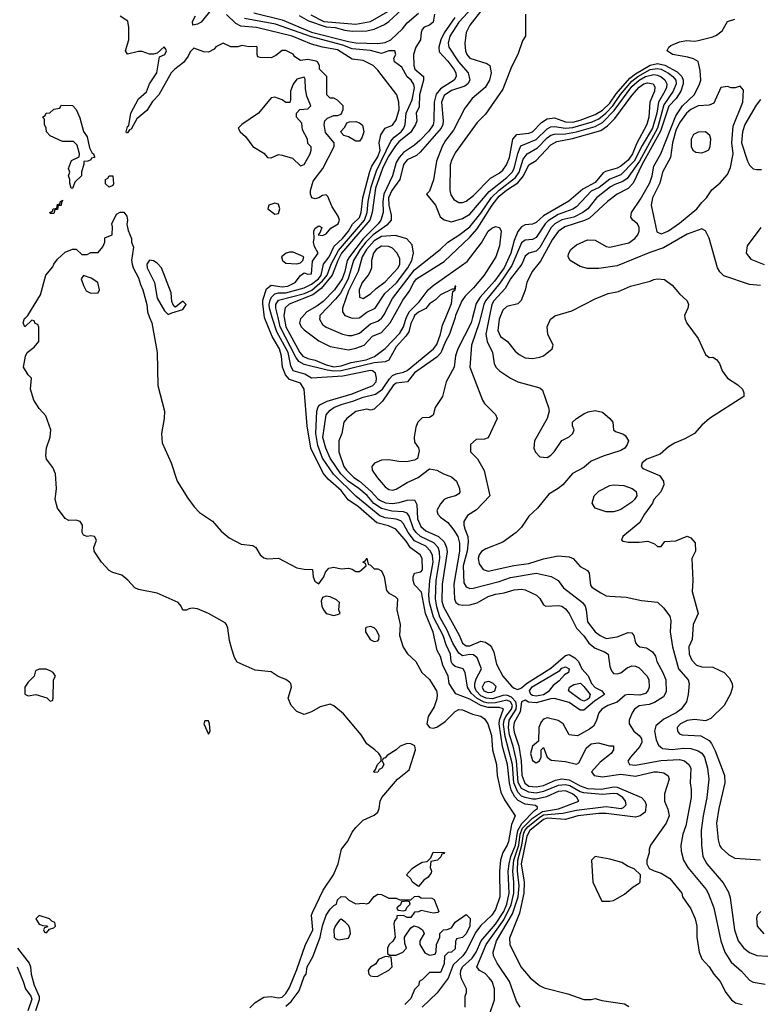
# Model space of a CAD drawing. Header units: inches. Extents: x 1793402 to 1900366, y 320852 to 470679.
# Tile 17 of 256: x 1844264 to 1848288, y 346266 to 351619. Entities that reach past the tile are written whole.
import ezdxf

# ---------------------------------------------------------------- set-up
doc = ezdxf.new("R2010")
doc.units = ezdxf.units.IN
doc.header["$MEASUREMENT"] = 0
doc.layers.add('B8344', color=7, linetype='Continuous')
doc.layers.add('B8345', color=7, linetype='Continuous')

msp = doc.modelspace()

# ---------------------------------------------------------------- linework, layer by layer
at = {"layer": 'B8344', "color": 4}
for points, elevation in [([(1845513.7, 346246.3), (1845544.2, 346275.8), (1845590, 346304.9), (1845630, 346308.5), (1845670, 346300.3), (1845690, 346304.6), (1845710, 346324.9), (1845730, 346357.3), (1845770, 346454.8), (1845815.5, 346584.5), (1845856.1, 346670), (1845849.7, 346750), (1845854.8, 346765.2), (1845913.6, 346886.4), (1845969.6, 346970), (1845995.1, 347030), (1846012.3, 347110), (1846047.2, 347152.8), (1846070, 347201), (1846090, 347226.8), (1846130, 347266.8), (1846190, 347294), (1846209.2, 347310), (1846218, 347330), (1846222, 347370), (1846232.3, 347390), (1846316.2, 347490), (1846379.6, 347540.4), (1846415.3, 347650), (1846410.7, 347670.7), (1846390, 347682), (1846370, 347682.8), (1846330.7, 347670), (1846310, 347649.4), (1846261.4, 347618.6), (1846250, 347606), (1846238, 347602), (1846234, 347590), (1846242, 347570), (1846231, 347550), (1846218, 347542), (1846210, 347528), (1846190, 347526), (1846188, 347530), (1846198, 347542), (1846208.7, 347570), (1846228, 347590), (1846228, 347610), (1846215.3, 347630), (1846194, 347650), (1846150, 347681.2), (1846119.6, 347730), (1846024.1, 347844.1), (1845970, 347888.5), (1845950, 347897.2), (1845896.9, 347883.1), (1845850, 347855.4), (1845810, 347840.5), (1845770, 347857), (1845739.3, 347890), (1845722.7, 347930), (1845740.7, 347990), (1845737, 348010), (1845730, 348018), (1845710, 348031.8), (1845668.3, 348048.3), (1845630, 348073.6), (1845543.1, 348083.1), (1845445.8, 348125.8), (1845431.5, 348151.5), (1845415.8, 348195.8), (1845403.1, 348243.1), (1845395.4, 348310), (1845388, 348330), (1845379.4, 348339.4), (1845290, 348389.6), (1845230, 348415.6), (1845200.9, 348419.1), (1845183.4, 348416.6), (1845170, 348408.7), (1845150, 348408), (1845141.2, 348430), (1845124, 348450), (1845010, 348501.5), (1844910, 348521.5), (1844890, 348529.7), (1844852.1, 348572.1), (1844818.2, 348598.2), (1844770, 348613.3), (1844750, 348624.7), (1844708.7, 348670), (1844668.4, 348730), (1844666.9, 348750), (1844680.7, 348790), (1844670, 348809.2), (1844650, 348813), (1844630, 348809.7), (1844610, 348816), (1844602.4, 348830), (1844605.6, 348870), (1844592.7, 348890), (1844570, 348897.6), (1844530, 348895.6), (1844510, 348906.3), (1844470, 348962.7), (1844456.2, 349010), (1844463.5, 349070), (1844458.7, 349150), (1844443.7, 349183.7), (1844410, 349229.4), (1844406, 349250), (1844410, 349292), (1844429.6, 349350), (1844432.7, 349390), (1844405.1, 349465.1), (1844370, 349505.2), (1844341.2, 349550), (1844322, 349610), (1844328, 349670), (1844310, 349688), (1844285.2, 349730), (1844295.3, 349790), (1844304, 349810), (1844342, 349838), (1844368, 349870), (1844367.3, 349947.3), (1844362, 349962), (1844347.3, 349967.3), (1844342, 349982), (1844330, 349986), (1844291.3, 349948.7), (1844282, 349970), (1844290, 349994), (1844296.5, 350000)], 156), ([(1844969.6, 350000), (1844981.3, 349970), (1845010.3, 349810), (1845014, 349630), (1845050.2, 349490), (1845048.4, 349450), (1845033.8, 349370), (1845038, 349318), (1845086.7, 349210), (1845119.5, 349110), (1845178.3, 349018.3), (1845212.4, 348970), (1845240.2, 348940.2), (1845312.1, 348892.1), (1845358.6, 348838.6), (1845401.4, 348801.4), (1845467.9, 348767.9), (1845530, 348760.9), (1845546.4, 348750), (1845570.2, 348710.2), (1845590, 348692.4), (1845610, 348688.4), (1845670, 348691.3), (1845770, 348639.3), (1845809, 348631), (1845854, 348630), (1845858, 348590), (1845866.8, 348566.8), (1845890, 348552), (1845917.2, 348590), (1845924.7, 348615.3), (1845943.7, 348636.3), (1845970, 348642.8), (1846010, 348634), (1846050, 348637.3), (1846070.8, 348630.8), (1846090, 348618), (1846110, 348618), (1846146, 348650), (1846142, 348662), (1846128, 348670), (1846142, 348678), (1846150, 348692), (1846158, 348658), (1846170, 348654), (1846190, 348634), (1846210, 348634), (1846230, 348622), (1846244, 348590), (1846256.4, 348516.4), (1846270, 348500.7), (1846303.5, 348483.5), (1846316, 348470), (1846313, 348410), (1846330.4, 348330), (1846327.2, 348270), (1846347.5, 348207.5), (1846370.9, 348170.9), (1846416.9, 348130), (1846449.4, 348069.4), (1846491.3, 348031.3), (1846528.1, 347970), (1846532.5, 347950), (1846530, 347926.6), (1846516.1, 347883.9), (1846484.2, 347830), (1846475.6, 347790), (1846491.3, 347771.3), (1846510, 347766.5), (1846530, 347772.6), (1846576.4, 347803.6), (1846630, 347858.3), (1846650, 347868.8), (1846670, 347867.2), (1846723.9, 347843.9), (1846770, 347832.2), (1846790, 347817.6), (1846807.2, 347790), (1846827.8, 347727.8), (1846833.5, 347650), (1846855.2, 347570), (1846857.8, 347510), (1846878.7, 347418.7), (1846897.9, 347377.9), (1846955.6, 347290), (1846937.1, 347242.9), (1846919.3, 347150), (1846912.6, 347130), (1846888.8, 347091.2), (1846876.6, 347050), (1846870.8, 346990), (1846872.7, 346850), (1846850, 346780.5), (1846830, 346749.8), (1846768.4, 346691.6), (1846741.7, 346658.3), (1846690, 346555.1), (1846671, 346530), (1846619.9, 346480.1), (1846591.4, 346408.6), (1846532.5, 346327.5), (1846450, 346249.3)], 156), ([(1846684.7, 346250), (1846684.7, 346310), (1846691.1, 346328.9), (1846691.3, 346350), (1846664.2, 346404.2), (1846658.9, 346430), (1846660.2, 346450), (1846670.3, 346470), (1846723.3, 346516.7), (1846744, 346550), (1846771.1, 346610), (1846850, 346700.7), (1846895, 346770), (1846911.3, 346810), (1846923.5, 346870), (1846918.9, 346990), (1846922.8, 347030), (1846931.8, 347070), (1846958.8, 347130), (1846971.4, 347210), (1846991.7, 347248.3), (1847060.8, 347319.2), (1847077, 347330), (1847076.7, 347336.7), (1847066.2, 347346.2), (1847010, 347354.3), (1846972.9, 347372.9), (1846953.7, 347393.7), (1846935, 347430), (1846924.7, 347470), (1846913.7, 347570), (1846887.8, 347667.8), (1846869.5, 347790), (1846870.7, 347810), (1846892.7, 347872.7), (1846870, 347880.2), (1846810, 347878.7), (1846769.7, 347889.6), (1846710, 347924.3), (1846634, 347954), (1846597.1, 348010), (1846592.4, 348050), (1846563.1, 348110), (1846550, 348156), (1846532.7, 348190), (1846510.5, 348289.5), (1846469, 348390), (1846446.4, 348506.4), (1846410, 348545.5), (1846402.7, 348570), (1846402.6, 348590), (1846410, 348609.2), (1846442.8, 348617.2), (1846451.8, 348628.2), (1846450.5, 348689.5), (1846440.5, 348710), (1846387.5, 348747.5), (1846364.3, 348784.3), (1846308.3, 348848.3), (1846267.7, 348867.7), (1846204.2, 348884.2), (1846105.7, 348970), (1846049.4, 349009.4), (1846010, 349059.6), (1845940, 349120), (1845912.8, 349152.8), (1845846.7, 349290), (1845826.3, 349410), (1845810.3, 349610), (1845790, 349642.4), (1845730, 349662), (1845708.2, 349688.2), (1845691.5, 349730), (1845687.2, 349790), (1845675.8, 349830), (1845636.1, 349896.1), (1845595.2, 349995.2), (1845594.5, 350000)], 164), ([(1846817.3, 346210), (1846843.8, 346290), (1846844.4, 346350), (1846830.4, 346390), (1846815.5, 346410), (1846792.9, 346432.9), (1846762.8, 346450), (1846747.7, 346470), (1846798.6, 346590), (1846895.1, 346724.9), (1846933.8, 346806.2), (1846948.3, 346870), (1846949.5, 346930), (1846943.5, 346990), (1846949.6, 347050), (1846975.5, 347130), (1846983.4, 347190), (1846996.2, 347223.8), (1847050, 347277.9), (1847105.3, 347314.7), (1847192.2, 347327.8), (1847302.8, 347370), (1847290.4, 347390), (1847268.5, 347410), (1847230, 347426.9), (1847190, 347421.8), (1847126, 347394), (1847070, 347380.9), (1847050, 347380.6), (1847010, 347389.3), (1846990, 347398.2), (1846970, 347418.5), (1846948.4, 347470), (1846941.9, 347570), (1846902.1, 347722.1), (1846892.8, 347787.2), (1846895.5, 347810), (1846904.6, 347830), (1846935.9, 347870), (1846940.8, 347890), (1846930.8, 347910.8), (1846910, 347918.4), (1846850, 347904.1), (1846810, 347902.2), (1846787.9, 347907.9), (1846749.2, 347929.2), (1846717.4, 347957.4), (1846697.7, 347990), (1846683.8, 348070), (1846674, 348090), (1846630, 348103.1), (1846615.6, 348115.6), (1846608.9, 348130), (1846605.2, 348170), (1846581, 348221), (1846565.8, 348270), (1846512.7, 348370), (1846490.2, 348450), (1846487.5, 348490), (1846492.8, 348570), (1846510.2, 348670), (1846506.5, 348706.5), (1846495.6, 348730), (1846470, 348756.1), (1846410, 348785.3), (1846374.2, 348830), (1846350, 348878), (1846334.4, 348894.4), (1846310, 348903.2), (1846250, 348911.2), (1846221.4, 348921.4), (1846090, 349027.6), (1845968.2, 349148.2), (1845910, 349234.4), (1845884.2, 349304.2), (1845872.8, 349370), (1845879, 349490), (1845885.4, 349514.6), (1845894.6, 349525.4), (1845934.7, 349545.3), (1846070, 349585.1), (1846182.8, 349630), (1846200.5, 349650), (1846203, 349670), (1846196.5, 349696.5), (1846181, 349710), (1846170, 349712.6), (1846019.1, 349680.9), (1845850, 349670.5), (1845812.4, 349692.4), (1845750.7, 349710), (1845738, 349738), (1845722.2, 349810), (1845661.3, 349921.3), (1845636.4, 350000)], 168), ([(1846405.2, 350000), (1846390, 349966.8), (1846377.7, 349922.3), (1846362.2, 349897.8), (1846310, 349841.3), (1846270, 349767.3), (1846250, 349759.5), (1846190, 349754), (1846010, 349710.1), (1845970, 349708.2), (1845934.4, 349714.4), (1845810, 349745), (1845781.2, 349761.2), (1845764.8, 349784.8), (1845679.8, 349950), (1845667.6, 350000)], 172), ([(1845701, 350000), (1845709.4, 349950), (1845786.5, 349810), (1845802.7, 349790), (1845830, 349776.2), (1845870, 349767.7), (1845930, 349742.1), (1845970, 349732.4), (1846010, 349737.1), (1846065.3, 349754.7), (1846147, 349770), (1846192.4, 349787.6), (1846250, 349832), (1846330, 349915.6), (1846349.8, 349950), (1846361.7, 349990), (1846366.5, 350000)], 176), ([(1845797.3, 350000), (1845790, 349992), (1845784.2, 349970), (1845792.7, 349950), (1845810, 349932.7), (1845890, 349873), (1845950, 349843), (1846050, 349824.9), (1846090, 349833.4), (1846135.6, 349850), (1846180.7, 349899.3), (1846230, 349919), (1846276, 349970), (1846292.9, 350000)], 184), ([(1845894.2, 350000), (1845893, 349990), (1845910, 349962), (1845930, 349948.2), (1846018, 349910), (1846050, 349901.6), (1846070, 349902.4), (1846110, 349914.9), (1846170, 349964.9), (1846210, 349979.3), (1846230, 349995.5), (1846233.1, 350000)], 188), ([(1846982.8, 346250), (1846963.4, 346283.4), (1846924.9, 346390), (1846858, 346490), (1846838, 346530), (1846836.4, 346550), (1846855.6, 346610), (1846941.8, 346758.2), (1846972, 346850), (1846978, 346910), (1846968.3, 346990), (1846971.1, 347050), (1846992.4, 347130), (1847001.3, 347190), (1847009.1, 347210.9), (1847025.5, 347230), (1847090, 347283.9), (1847110, 347295), (1847215.7, 347304.3), (1847290, 347320.6), (1847450, 347341.7), (1847532, 347330), (1847545.2, 347334.8), (1847558.8, 347350), (1847555.5, 347370), (1847540.5, 347390), (1847510, 347410.2), (1847490, 347412.3), (1847430, 347406.3), (1847330, 347414.6), (1847310, 347420.6), (1847253.2, 347453.2), (1847230, 347459.4), (1847190, 347455.8), (1847110, 347422.3), (1847070, 347413.7), (1847030, 347418.2), (1846990, 347439.6), (1846972.4, 347472.4), (1846964.3, 347590), (1846945.5, 347670), (1846925.5, 347730), (1846919.2, 347770), (1846923.5, 347810), (1846960.7, 347870), (1846963.6, 347890), (1846959.2, 347910), (1846936.4, 347936.4), (1846910, 347947.2), (1846890, 347945.5), (1846832.7, 347927.3), (1846798, 347930), (1846770, 347943), (1846743.8, 347970), (1846736.6, 347990), (1846736.5, 348010), (1846744.7, 348035.3), (1846774, 348090), (1846750.4, 348150), (1846730, 348166), (1846710, 348167.2), (1846670, 348160.3), (1846650, 348174.4), (1846616.9, 348230), (1846584.2, 348304.2), (1846547.5, 348370), (1846530, 348427.3), (1846523.2, 348470), (1846527.6, 348570), (1846547.3, 348690), (1846545.3, 348725.3), (1846536.9, 348750), (1846514.7, 348774.7), (1846441.3, 348810), (1846417.7, 348830), (1846403.9, 348850), (1846380.5, 348920.5), (1846370, 348936.4), (1846350, 348943.1), (1846286.8, 348946.8), (1846230, 348961.8), (1846188.4, 348988.4), (1846151.7, 349031.7), (1846107.4, 349070), (1846048, 349110), (1846009.2, 349150), (1845950, 349234.9), (1845927.2, 349290), (1845911.9, 349348.1), (1845928.8, 349470), (1845950, 349496.3), (1845970.5, 349510), (1846010, 349526.2), (1846074.9, 349545.1), (1846130, 349567.6), (1846197.2, 349582.8), (1846234.9, 349610), (1846272.8, 349667.2), (1846290, 349684.2), (1846310, 349694.5), (1846350, 349702), (1846370, 349712.6), (1846512.2, 349830), (1846530, 349853.2), (1846550.3, 349910), (1846561.4, 349958.6), (1846578.6, 350000)], 172), ([(1846629.5, 350000), (1846600.2, 349910), (1846578.4, 349870), (1846552.7, 349807.3), (1846530, 349783.9), (1846410, 349699.8), (1846370.2, 349649.7), (1846310, 349642.7), (1846293.4, 349630), (1846234.9, 349545.1), (1846190, 349502), (1846170, 349495.3), (1846150, 349502), (1846090, 349488.7), (1846042, 349450), (1846024.7, 349430), (1846014.8, 349370), (1845998.8, 349330), (1845998, 349270), (1846025.8, 349190), (1846039.6, 349170), (1846078.9, 349130), (1846110.3, 349110), (1846174.1, 349054.1), (1846210, 349013.8), (1846224.1, 349004.1), (1846252.3, 348992.3), (1846290, 348988.2), (1846326.3, 348993.7), (1846370, 349007.2), (1846410, 349007.7), (1846422.6, 348982.6), (1846425.4, 348905.4), (1846443.2, 348863.2), (1846470, 348839.6), (1846540.4, 348810), (1846570, 348780.4), (1846582.8, 348750), (1846586.3, 348726.3), (1846559.4, 348550), (1846557.5, 348457.5), (1846566.9, 348426.9), (1846652.7, 348272.8), (1846670.4, 348230), (1846690, 348215.3), (1846710, 348214.9), (1846770, 348239.3), (1846794.4, 348234.4), (1846818.4, 348218.4), (1846828.2, 348208.2), (1846841.1, 348181.1), (1846854.5, 348114.5), (1846889.1, 348049.1), (1846936.2, 347996.2), (1846950, 347984.4), (1846970, 347976.4), (1846990, 347985.5), (1847018.3, 348010), (1847150, 348093.2), (1847230, 348161.3), (1847250, 348166.7), (1847280.5, 348150), (1847300.4, 348130), (1847318, 348090), (1847352.3, 348052.3), (1847370.3, 348010), (1847390, 347988.9), (1847427.7, 347970), (1847442, 347950), (1847386.8, 347913.2), (1847330, 347864), (1847310, 347865.1), (1847250, 347907.2), (1847170, 347928.5), (1847150, 347927.4), (1847070, 347905.1), (1847028.5, 347908.5), (1847010, 347918.4), (1846990.5, 347909.5), (1846983.4, 347856.7), (1846950, 347797), (1846947.2, 347770), (1846950, 347744.9), (1846976.1, 347670), (1846989, 347589), (1846991.6, 347511.6), (1847008.4, 347468.4), (1847030, 347452.4), (1847070, 347447.7), (1847110, 347455.4), (1847174.9, 347485.1), (1847210, 347491.3), (1847250, 347485.4), (1847310, 347453.4), (1847350, 347439.1), (1847424.8, 347435.2), (1847490, 347447.2), (1847510, 347445.5), (1847642, 347390), (1847660.3, 347370), (1847667.4, 347350), (1847662.6, 347310), (1847634.9, 347290), (1847610, 347283.7), (1847450, 347302.4), (1847410, 347303.2), (1847296, 347290), (1847230, 347269.7), (1847130, 347277), (1847110, 347269.8), (1847036.5, 347210), (1847020.1, 347179.9), (1846988.6, 347030), (1847004.8, 346930), (1847002.6, 346870), (1846979.5, 346760.5), (1846925.5, 346625.5), (1846927.7, 346590), (1846986.8, 346470), (1847038, 346410), (1847087.5, 346367.5), (1847114.4, 346354.4), (1847242, 346322), (1847329, 346291), (1847368.9, 346291.1), (1847390, 346298), (1847427.1, 346287.1), (1847550, 346268), (1847573.5, 346253.5)], 176), ([(1846061.4, 350000), (1846070, 349997.1), (1846110, 349998.4), (1846112.1, 350000)], 192), ([(1846724.7, 350000), (1846716.9, 349970), (1846644, 349830), (1846632.3, 349792.3), (1846624.4, 349730), (1846581, 349650), (1846561, 349570), (1846520.7, 349510), (1846510.8, 349469.2), (1846490, 349455.3), (1846450, 349454), (1846426.8, 349430), (1846416.8, 349403.2), (1846407.3, 349350), (1846410, 349322), (1846430.9, 349290.9), (1846435.3, 349275.3), (1846426, 349234), (1846410, 349224), (1846365.2, 349214.8), (1846323.8, 349216.2), (1846270, 349225.7), (1846230, 349223.5), (1846191.9, 349208.1), (1846178, 349190), (1846178.4, 349170), (1846206, 349130), (1846250, 349078.9), (1846270, 349064.9), (1846290, 349061.5), (1846310, 349066.9), (1846370, 349103.1), (1846429.2, 349130), (1846490, 349176.3), (1846530, 349170.5), (1846566, 349150), (1846610, 349133), (1846637.3, 349110), (1846654, 349070), (1846654.8, 349050), (1846650, 349042), (1846632, 349030), (1846590, 349019.6), (1846570.3, 349009.7), (1846550, 348986), (1846530.4, 348950), (1846535.5, 348930), (1846550, 348913.4), (1846590, 348884.9), (1846623.6, 348843.6), (1846644.4, 348810), (1846653.8, 348773.8), (1846653.2, 348730), (1846622.9, 348550), (1846626.5, 348470), (1846634.4, 348450), (1846650, 348440.3), (1846670, 348436.1), (1846710, 348438.3), (1846750, 348448.7), (1846810, 348483.1), (1846850, 348495.8), (1846896.9, 348503.1), (1846950, 348519.1), (1846990, 348522), (1847010, 348518.8), (1847072, 348490), (1847090, 348472), (1847110, 348438), (1847122, 348430), (1847194, 348434), (1847210, 348430.5), (1847230, 348416.3), (1847250.3, 348390.3), (1847290, 348310.4), (1847330, 348268.5), (1847356.5, 348230), (1847390, 348201.7), (1847442, 348182), (1847461, 348170), (1847470, 348102), (1847478.8, 348078.8), (1847490, 348064.9), (1847510, 348062), (1847530, 348068), (1847565.3, 348094.7), (1847590, 348106.4), (1847610, 348104.4), (1847630, 348094.4), (1847673.7, 348050), (1847683.1, 348030), (1847683.6, 347990), (1847677, 347970), (1847664.7, 347955.3), (1847633.7, 347946.3), (1847570, 347949.6), (1847553.8, 347946.2), (1847511, 347909), (1847459.3, 347890), (1847428, 347870), (1847410.6, 347850), (1847395.6, 347804.4), (1847381.6, 347778.4), (1847359.3, 347760.7), (1847294, 347726), (1847248.7, 347730), (1847216.2, 347790), (1847190, 347809.6), (1847130, 347823.1), (1847110, 347815.4), (1847098.2, 347801.8), (1847084.9, 347770), (1847083.6, 347696.4), (1847050, 347669), (1847044.2, 347650), (1847040.3, 347630), (1847050, 347590.8), (1847070, 347579.3), (1847089.2, 347590), (1847097.2, 347610), (1847098, 347650), (1847110, 347662), (1847130.8, 347610), (1847152.5, 347592.5), (1847230, 347585.7), (1847290, 347570.8), (1847302, 347578), (1847309.5, 347590.5), (1847341.2, 347658.8), (1847370, 347681), (1847406.4, 347686.4), (1847468.4, 347671.6), (1847490, 347671), (1847491, 347650), (1847478, 347630), (1847417.6, 347582.4), (1847371.3, 347530), (1847386, 347510), (1847430, 347502.3), (1847530, 347517.8), (1847610, 347506.9), (1847710, 347530.3), (1847730, 347530.3), (1847763.7, 347523.7), (1847788, 347508), (1847793.4, 347490), (1847768.2, 347410), (1847767.7, 347370), (1847786.2, 347326.2), (1847793, 347290), (1847776.3, 347250), (1847691.3, 347130), (1847684.7, 347110), (1847684.7, 347090), (1847671.3, 347050), (1847672, 347030), (1847684.7, 347004.7), (1847710.8, 346990.8), (1847750, 346978.8), (1847796, 346950), (1847861, 346870), (1847866, 346850), (1847910, 346784.7), (1847934, 346730), (1847942.8, 346690), (1847942.8, 346630), (1847956, 346550), (1847970, 346512), (1848011, 346470), (1848036, 346430), (1848070.8, 346390), (1848101, 346330), (1848131.3, 346290), (1848154, 346274), (1848190, 346264.9)], 184), ([(1846767.9, 350000), (1846760.2, 349970), (1846719.5, 349850), (1846710.6, 349730), (1846778, 349550), (1846790, 349532), (1846850, 349472), (1846858, 349450), (1846810, 349346), (1846790, 349338), (1846743.6, 349336.4), (1846714, 349310), (1846714, 349270), (1846751, 349231), (1846787.1, 349167.1), (1846818, 349030), (1846745.2, 348954.8), (1846696.3, 348923.7), (1846678, 348890), (1846677.1, 348870), (1846682.4, 348850), (1846699.5, 348810), (1846700.3, 348780.3), (1846694.9, 348730), (1846674.3, 348650), (1846677.5, 348557.5), (1846690, 348534.8), (1846710, 348527.3), (1846727.7, 348527.7), (1846870, 348564.2), (1846930, 348586), (1847070, 348610.3), (1847152.4, 348592.4), (1847190, 348570.8), (1847218.8, 348530), (1847322, 348450), (1847336.3, 348430), (1847342, 348410), (1847350, 348344.7), (1847391.3, 348290), (1847418, 348270), (1847450, 348254), (1847510, 348264.4), (1847570, 348286.8), (1847590, 348284.7), (1847601, 348270), (1847610.9, 348230.9), (1847619.8, 348219.8), (1847634, 348210), (1847670, 348204.7), (1847702, 348182), (1847718, 348158), (1847726, 348130), (1847759.1, 348070), (1847774, 348030), (1847776.3, 347963.7), (1847762, 347938), (1847713.5, 347906.5), (1847683.9, 347896.1), (1847630, 347889), (1847604.7, 347870), (1847591.3, 347850), (1847576, 347810), (1847576, 347790), (1847600.7, 347750), (1847630, 347727.3), (1847643, 347710), (1847643.8, 347690), (1847632.8, 347667.2), (1847582, 347610), (1847567.5, 347587.5), (1847578, 347570), (1847610, 347566.4), (1847748.5, 347591.5), (1847850, 347596.4), (1847876, 347590), (1847900.7, 347570), (1847910.5, 347550), (1847906.8, 347470), (1847912.8, 347432.8), (1847913, 347390), (1847883.4, 347236.6), (1847867.3, 347190), (1847857.3, 347130), (1847859.1, 347099.1), (1847870.7, 347050), (1847894, 347010), (1847994, 346890), (1848004.9, 346870), (1848036.3, 346790), (1848073, 346610), (1848095.5, 346550), (1848130, 346494.8), (1848185.8, 346445.8), (1848230, 346396), (1848250, 346386), (1848315.3, 346375.3)], 188), ([(1846815.3, 350000), (1846797.6, 349910), (1846804.4, 349870), (1846832.7, 349810), (1846842.8, 349750), (1846850.6, 349730.6), (1846870.5, 349710.5), (1846930, 349670.7), (1846970, 349650.7), (1847090, 349618), (1847105.4, 349605.4), (1847138, 349510), (1847141, 349490), (1847130.8, 349450), (1847061, 349330), (1847058, 349290), (1847066.8, 349266.8), (1847090, 349242), (1847130, 349238), (1847150, 349251.3), (1847168.7, 349270), (1847210, 349331.3), (1847250, 349351), (1847269, 349370), (1847277.2, 349390), (1847268, 349410), (1847268, 349430), (1847289.4, 349450.6), (1847330, 349476), (1847352.9, 349487.1), (1847390, 349494.8), (1847430, 349484.7), (1847471.3, 349450), (1847486, 349430), (1847491.3, 349390), (1847500.7, 349380.7), (1847545.4, 349365.4), (1847556, 349356), (1847571.3, 349330), (1847564.7, 349310), (1847551.3, 349290), (1847530, 349277.2), (1847434.4, 349245.6), (1847370, 349219), (1847330, 349185.2), (1847267.5, 349152.5), (1847214.8, 349090), (1847190, 349069.4), (1847139.9, 349040.1), (1847076.7, 348963.3), (1847030, 348919), (1846990, 348859), (1846960.7, 348830), (1846890, 348778.4), (1846797.1, 348742.9), (1846772.7, 348727.3), (1846760.7, 348710), (1846755.5, 348690), (1846759.9, 348659.9), (1846782.8, 348630), (1846810, 348620.5), (1846948.3, 348651.7), (1847030, 348662.6), (1847110, 348688), (1847190, 348704.4), (1847250, 348699.1), (1847271, 348690), (1847310, 348646), (1847350, 348624.7), (1847358.8, 348610), (1847365.2, 348545.2), (1847373.4, 348533.4), (1847422, 348502), (1847450, 348487.3), (1847470, 348484), (1847559.8, 348479.8), (1847642, 348462), (1847730, 348451.3), (1847762, 348422), (1847795.9, 348375.9), (1847802.8, 348350), (1847798.8, 348290), (1847812, 348210), (1847843.8, 348090), (1847896.3, 348030), (1847902, 348010), (1847897.1, 347950), (1847887.7, 347910), (1847858.8, 347870), (1847830.7, 347850), (1847764.4, 347815.6), (1847721.1, 347778.9), (1847712.7, 347750), (1847723.1, 347703.1), (1847735.2, 347675.2), (1847755.9, 347655.9), (1847810, 347650.4), (1847870, 347658.3), (1847910, 347657), (1847950, 347644.4), (1847970.2, 347630.2), (1847984.4, 347610), (1848000.4, 347550), (1848008.2, 347490), (1847997.6, 347390), (1847977, 347290), (1847966, 347210), (1847968, 347130), (1847975.5, 347070), (1847998, 347030), (1848086.6, 346926.6), (1848115.2, 346875.2), (1848124.9, 346844.9), (1848148.2, 346670), (1848167.3, 346610), (1848198.8, 346570), (1848230, 346547.7), (1848270, 346530.6), (1848330, 346528)], 192), ([(1846872.9, 350000), (1846868.5, 349990), (1846862, 349930), (1846877, 349897), (1846914.8, 349870), (1846956.8, 349816.8), (1846978, 349798), (1847010, 349781), (1847050, 349777.3), (1847090, 349784), (1847110, 349791), (1847158, 349830), (1847162, 349850), (1847133.2, 349910), (1847129.2, 349950), (1847149, 349990), (1847161.6, 350000)], 196), ([(1847877.7, 350000), (1847879.1, 349990), (1847888.2, 349968.2), (1847950, 349886), (1847990, 349798), (1848010, 349782), (1848030, 349784.7), (1848050, 349771.3), (1848066, 349750), (1848081, 349710), (1848110.6, 349670.6), (1848166, 349634), (1848191.3, 349610), (1848198, 349590), (1848198, 349570), (1848012, 349450), (1847970, 349415.3), (1847930.4, 349369.6), (1847879, 349341), (1847822.8, 349317.2), (1847790, 349296), (1847743.4, 349256.6), (1847672, 349230), (1847646, 349210), (1847641, 349190), (1847650, 349178), (1847740.7, 349140.7), (1847762.8, 349110), (1847764.9, 349090), (1847748.5, 349051.5), (1847710.4, 349009.6), (1847702, 348990), (1847659.1, 348930), (1847634.2, 348885.8), (1847542, 348810), (1847534, 348790), (1847543.6, 348783.6), (1847570, 348778), (1847630, 348778), (1847676.4, 348783.6), (1847714, 348770), (1847730, 348754), (1847750, 348754), (1847770, 348782), (1847830, 348786), (1847890, 348811.3), (1847910, 348802), (1847934.4, 348774.4), (1847936, 348730), (1847916, 348690), (1847921, 348570), (1847918.8, 348510), (1847950.8, 348390), (1847924, 348330), (1847918.8, 348250), (1847900.5, 348210), (1847901.6, 348170), (1847916.1, 348136.1), (1847941, 348110), (1847970, 348100.5), (1848030, 348098.8), (1848092, 348070), (1848119.8, 348039.8), (1848136, 348010), (1848138, 347990), (1848125.4, 347954.6), (1848091, 347890), (1848019.9, 347820.1), (1847990, 347806), (1847930, 347813.6), (1847890, 347809.5), (1847854.8, 347790), (1847836, 347770), (1847838.8, 347750), (1847850, 347736), (1847862, 347730), (1847965.8, 347725.8), (1848010, 347700.7), (1848023.7, 347683.7), (1848043.4, 347643.4), (1848086, 347530), (1848093, 347510), (1848095.5, 347470), (1848062.4, 347330), (1848050.5, 347250), (1848059.9, 347159.9), (1848067.3, 347130), (1848075.9, 347115.9), (1848118, 347078), (1848150, 347061), (1848290, 347051)], 196), ([(1845710, 346254.9), (1845739.4, 346280.6), (1845782, 346338), (1845810, 346416), (1845821.2, 346430), (1845826, 346470), (1845857, 346523), (1845897.2, 346630), (1845910, 346692), (1845929, 346750), (1845950, 346782), (1845970, 346802), (1845986, 346810), (1845990, 346834), (1846010, 346852), (1846034, 346850), (1846051.6, 346831.6), (1846091.1, 346811.1), (1846130, 346816), (1846150, 346811.3), (1846162, 346818), (1846190, 346852), (1846210, 346864.7), (1846230, 346862), (1846270, 346842), (1846310, 346842), (1846330, 346834), (1846390, 346834), (1846408.7, 346851.3), (1846430, 346854), (1846444.7, 346844.7), (1846503.6, 346843.6), (1846516, 346836), (1846542, 346770), (1846536, 346764), (1846510, 346762), (1846444.7, 346775.3), (1846430, 346768), (1846410, 346766), (1846390, 346738), (1846370, 346738), (1846350, 346748), (1846314, 346746), (1846314, 346734), (1846301, 346719), (1846296.9, 346703.1), (1846304.7, 346630), (1846291.3, 346608.7), (1846272, 346590), (1846262, 346570), (1846262, 346542), (1846272.7, 346532.7), (1846310, 346532), (1846346, 346550), (1846366, 346570), (1846356.4, 346596.4), (1846355.3, 346630), (1846390, 346682), (1846408, 346692), (1846430, 346684.7), (1846452, 346670), (1846462, 346650), (1846438, 346610), (1846438, 346590), (1846465.4, 346545.4), (1846490, 346532), (1846522, 346538), (1846527.3, 346552.7), (1846528.9, 346591.1), (1846546, 346630), (1846546, 346650), (1846566, 346670), (1846587.3, 346672.7), (1846610, 346682), (1846630, 346712), (1846690, 346754), (1846711.6, 346731.6), (1846710.7, 346690.7), (1846690, 346649), (1846670, 346628), (1846638, 346622), (1846632.7, 346607.3), (1846630, 346568), (1846610, 346548.7), (1846592, 346548), (1846572, 346528), (1846570, 346486), (1846550, 346438), (1846490, 346438), (1846450, 346398), (1846434, 346390), (1846432, 346370), (1846410, 346346), (1846390, 346298), (1846356.3, 346263.7)], 152), ([(1848291.3, 346770), (1848271.3, 346750), (1848267.1, 346732.9), (1848271, 346690), (1848308.3, 346648.3)], 196), ([(1844252.7, 346570), (1844315.1, 346490), (1844322.9, 346470), (1844326.6, 346430), (1844341.7, 346370), (1844368.9, 346308.9), (1844369.8, 346290), (1844348.8, 346230)], 164), ([(1844249.6, 346470), (1844283, 346390), (1844294.7, 346350), (1844324.7, 346310), (1844330, 346294), (1844307.1, 346230)], 168)]:
    msp.add_lwpolyline(points, dxfattribs=dict(at, elevation=elevation))
for points, elevation in [([(1847450, 348944), (1847390, 348964), (1847374, 348990), (1847385.2, 349030), (1847410, 349056), (1847470, 349086), (1847490, 349090.7), (1847547.1, 349087.1), (1847592, 349070), (1847614.4, 349054.4), (1847618, 349030), (1847604.7, 349010), (1847590, 348995.3), (1847530, 348955.3), (1847510, 348948.7), (1847490, 348944)], 192), ([(1845930, 348484), (1845910, 348478), (1845902, 348458), (1845905.5, 348430), (1845914, 348410), (1845930, 348390.8), (1845970, 348378.8), (1845990, 348384.7), (1846006, 348390), (1845998, 348410), (1846002, 348450), (1845985.6, 348465.6), (1845950, 348481.2)], 156), ([(1846170, 348319), (1846146, 348314), (1846142, 348310), (1846142.8, 348290), (1846168.4, 348250), (1846190, 348238.4), (1846210, 348242), (1846216.2, 348250), (1846216.9, 348270), (1846201, 348301), (1846190, 348312.7)], 156), ([(1844370, 348088), (1844350, 348078), (1844342, 348050), (1844310, 348018), (1844291.3, 347990), (1844292, 347952), (1844310, 347942), (1844350.9, 347950.9), (1844412, 347932), (1844430, 347914), (1844442, 347918), (1844446, 347930), (1844448, 348030), (1844458, 348050), (1844446, 348070), (1844430, 348078), (1844407.3, 348087.3)], 164), ([(1847070, 347940.7), (1847050, 347944.8), (1847042, 347950), (1847033.5, 347970), (1847047.7, 347992.3), (1847198.9, 348081.1), (1847210, 348093.1), (1847230, 348100.4), (1847250, 348090.5), (1847246.8, 348070), (1847223.4, 348056.6), (1847195.8, 348024.2), (1847161.8, 347998.2), (1847134.6, 347965.4), (1847110, 347948.2)], 172), ([(1846810, 348021.6), (1846790, 348016.2), (1846777, 347990), (1846785.7, 347970), (1846810, 347961.5), (1846830, 347963.6), (1846846, 347970), (1846852.9, 347992.9), (1846836, 348010), (1846818.6, 348018.6)], 176), ([(1847330, 347914.3), (1847310, 347923), (1847246, 347970), (1847252, 347990), (1847274.9, 348005.1), (1847311.1, 348011.1), (1847330, 347994.4), (1847363.1, 347950), (1847358.7, 347930), (1847350, 347923.1)], 172), ([(1845290, 347806), (1845270, 347806), (1845264.7, 347790), (1845290, 347734), (1845298, 347750), (1845295.3, 347790)], 164), ([(1846430, 346906), (1846398, 346930), (1846388.4, 346948.4), (1846366, 346970), (1846396.4, 347003.6), (1846420.2, 347019.8), (1846450, 347038), (1846478, 347042), (1846498, 347062), (1846510, 347092), (1846571.3, 347091.3), (1846570, 347086), (1846558, 347082), (1846552.7, 347067.3), (1846534, 347050), (1846498, 347042), (1846494, 347010), (1846502, 346990), (1846499.6, 346980.4), (1846483.6, 346956.4), (1846459.8, 346940.2)], 152), ([(1847390, 347068.7), (1847371.3, 347050), (1847379.1, 346930), (1847427.1, 346827.1), (1847470, 346826), (1847490, 346830.6), (1847550, 346864), (1847596.5, 346903.5), (1847630, 346924.7), (1847635.3, 346930), (1847638, 346970), (1847603.1, 347003.1), (1847570, 347015.3), (1847536.5, 347036.5), (1847470, 347055.3)], 184), ([(1846370, 346826), (1846338, 346822), (1846332.7, 346807.3), (1846314, 346790), (1846318, 346778), (1846350, 346774), (1846362, 346778), (1846367.3, 346792.7), (1846386, 346810), (1846382, 346822)], 152), ([(1844370, 346748), (1844352, 346730), (1844370, 346702), (1844390, 346694), (1844412.7, 346692.7), (1844414, 346686), (1844398, 346682), (1844394, 346670), (1844398, 346658), (1844410, 346654), (1844426, 346674), (1844450, 346682), (1844458, 346690), (1844455.3, 346710), (1844438, 346718), (1844426, 346730)], 164), ([(1846010, 346728), (1845999.6, 346720.4), (1845978, 346690), (1845971.3, 346670), (1845972, 346630), (1845981, 346621), (1845996.9, 346616.9), (1846050, 346624.7), (1846061.2, 346650), (1846058.6, 346678.6), (1846052.7, 346692.7), (1846032.9, 346712.9)], 152), ([(1846250, 346526), (1846214, 346510), (1846196.9, 346483.1), (1846170, 346468), (1846162, 346458), (1846158, 346450), (1846161, 346430), (1846170, 346421), (1846190, 346416), (1846210, 346418), (1846270, 346452), (1846288, 346470), (1846282, 346522)], 152)]:
    msp.add_lwpolyline(points, close=True, dxfattribs=dict(at, elevation=elevation))
at = {"layer": 'B8345', "color": 4}
for points, elevation in [([(1845310, 351679.1), (1845250, 351606), (1845230, 351594), (1845204.7, 351590), (1845202, 351610), (1845219.6, 351640.4)], 168), ([(1845781.7, 351641.7), (1845833.8, 351613.8), (1845930, 351581), (1845977.4, 351577.4), (1846030, 351561.8), (1846070, 351556.3), (1846150, 351557.7), (1846190, 351567.1), (1846247, 351593), (1846270, 351608.9), (1846363.4, 351696.6)], 184), ([(1845845, 351645), (1845916.3, 351610), (1846090, 351595.6), (1846170, 351608.9), (1846290, 351677.4)], 188), ([(1846748, 351710), (1846650, 351605.1), (1846600.9, 351530), (1846592.3, 351492.3), (1846596.4, 351470), (1846648.8, 351390), (1846700.4, 351330), (1846710.7, 351290), (1846699.1, 351270), (1846682, 351258), (1846610, 351233.5), (1846570, 351207), (1846555.6, 351170), (1846564.6, 351070), (1846562.3, 351050), (1846553.4, 351030), (1846440.6, 350899.4), (1846419.6, 350880.4), (1846370, 350857.6), (1846350, 350832.3), (1846328.9, 350750), (1846285.8, 350690), (1846268.5, 350650), (1846270, 350611.3), (1846283, 350557), (1846282, 350530), (1846258.8, 350501.2), (1846183.8, 350450), (1846144, 350410), (1846113.5, 350370), (1846077.8, 350310), (1846048.5, 350210), (1846006.9, 350133.1), (1845980.7, 350099.3), (1845895.5, 350010), (1845894.2, 350000)], 188), ([(1846780.8, 351679.2), (1846710.7, 351590), (1846690.7, 351550), (1846682, 351490), (1846685.5, 351450), (1846694, 351430), (1846710.5, 351410.5), (1846801.6, 351381.6), (1846818.8, 351370), (1846825.5, 351330), (1846817.1, 351290), (1846793.4, 351250), (1846722.8, 351190), (1846682, 351138), (1846621.7, 351018.3), (1846578, 350962), (1846559.1, 350930), (1846528.2, 350850), (1846512, 350748), (1846490, 350686), (1846474, 350670), (1846522.8, 350610), (1846548, 350548), (1846570, 350530.8), (1846610, 350520.5), (1846670, 350538.4), (1846710, 350562.4), (1846814.6, 350685.4), (1846910, 350760.2), (1846939.8, 350790), (1846950.7, 350810), (1846970, 350890.7), (1846987.4, 350932.6), (1847070, 350967.8), (1847130, 351026.5), (1847150, 351036.1), (1847170, 351038.6), (1847230, 351029.4), (1847270, 351032.3), (1847375.4, 351064.6), (1847410, 351080.6), (1847448.9, 351110), (1847486.9, 351150), (1847528.1, 351211.9), (1847590, 351285.3), (1847622.5, 351310), (1847690, 351347.5), (1847730, 351353.6), (1847750, 351349.3), (1847790, 351327.9), (1847813.1, 351310), (1847829, 351290), (1847830.2, 351270), (1847814.4, 351230), (1847763.6, 351156.4), (1847730, 351029.7), (1847631.4, 350850), (1847564.1, 350755.9), (1847541.2, 350738.8), (1847497, 350723), (1847474.4, 350710), (1847397.6, 350650), (1847350.3, 350590), (1847324.4, 350570), (1847274.4, 350545.6), (1847208.9, 350531.1), (1847171.8, 350510), (1847151.6, 350490), (1847090, 350380.5), (1847070, 350360.5), (1847030, 350349.5), (1847010, 350333.2), (1846992, 350290), (1846930.4, 350210), (1846902.6, 350157.4), (1846840.9, 350090), (1846829.1, 350070), (1846815.3, 350000)], 192), ([(1845594.5, 350000), (1845584.1, 350075.9), (1845585.8, 350094.2), (1845605.1, 350154.9), (1845630, 350175.1), (1845690, 350167), (1845720.7, 350170), (1845760.4, 350190), (1845790, 350229), (1845802, 350238), (1845810, 350242), (1845830, 350235.3), (1845850, 350238), (1845854.6, 350305.4), (1845886, 350350), (1845866, 350386), (1845861, 350410), (1845864.7, 350430), (1845862, 350470), (1845870, 350486), (1845890, 350498), (1845906, 350490), (1845896.4, 350463.6), (1845886, 350450), (1845910, 350446), (1845930, 350455.3), (1845954.4, 350485.6), (1845994.8, 350510), (1846001, 350530), (1845994.8, 350550), (1845961.6, 350601.6), (1845938, 350658), (1845930, 350666), (1845910, 350662.8), (1845890, 350650.8), (1845870, 350646), (1845851, 350651), (1845844, 350670), (1845844, 350690), (1845858.8, 350741.2), (1845910.7, 350809.3), (1845972, 350930), (1845972, 350950), (1845926, 351006), (1845918, 351050), (1845922, 351070), (1845936.9, 351083.1), (1845970, 351098), (1845990, 351098), (1846010, 351106), (1846022, 351130), (1846022, 351150), (1845990, 351182), (1845971.6, 351191.6), (1845950, 351192), (1845932, 351210), (1845932, 351310), (1845892, 351350), (1845892, 351370), (1845882, 351390), (1845874.4, 351394.4), (1845830, 351402.8), (1845790, 351398), (1845758, 351418), (1845750, 351431), (1845710, 351451.3), (1845690, 351451), (1845655.5, 351424.5), (1845630, 351411.3), (1845570, 351414), (1845558, 351418), (1845554, 351430), (1845554, 351470), (1845550, 351474), (1845510, 351472), (1845470, 351478), (1845448.4, 351471.6), (1845411.6, 351471.6), (1845370, 351491.3), (1845330, 351471.3), (1845320.4, 351459.6), (1845290, 351442), (1845263.6, 351443.6), (1845210, 351464.7), (1845190, 351444.7), (1845179.7, 351420.3), (1845154.5, 351385.5), (1845106.6, 351350), (1845087, 351330), (1845019.5, 351210), (1844985.3, 351174.7), (1844954, 351126), (1844900.1, 351079.9), (1844870, 351024.7), (1844860.2, 351019.8), (1844850, 351004.7), (1844844.7, 351004.7), (1844842, 351010), (1844850, 351038), (1844856, 351044), (1844868, 351110), (1844910, 351189.3), (1844952.9, 351227.1), (1844969.1, 351270.9), (1845008.7, 351330), (1845023.5, 351416.5), (1845052.7, 351430), (1845060.7, 351450), (1845058.5, 351458.5), (1845049.3, 351470.7), (1845010, 351438), (1844990, 351431.3), (1844970, 351431.3), (1844930, 351446), (1844910, 351446.8), (1844850, 351432), (1844838, 351450), (1844857.3, 351510), (1844857.3, 351577.3), (1844851, 351611), (1844810, 351638)], 164), ([(1845636.4, 350000), (1845620.6, 350050), (1845619.3, 350070), (1845625, 350095), (1845632.3, 350110), (1845650, 350128.7), (1845670, 350133.8), (1845710, 350134.1), (1845810, 350161.2), (1845850, 350181.5), (1845887.1, 350210), (1845901.6, 350230), (1845913.8, 350290), (1845945.8, 350330), (1845971.8, 350388.2), (1846018.5, 350430), (1846051.3, 350470), (1846071.9, 350508.1), (1846110, 350544.2), (1846119.7, 350570), (1846127.6, 350650), (1846165.6, 350794.4), (1846177.6, 350822.4), (1846210, 350873.6), (1846223.2, 350910), (1846217.6, 350950), (1846226.3, 350993.7), (1846250, 351029.4), (1846290, 351045.1), (1846310, 351074), (1846325.5, 351130), (1846324, 351170), (1846313.4, 351210), (1846210, 351344.7), (1846184.7, 351370), (1846130, 351397.3), (1846070, 351404.4), (1845990, 351454.4), (1845909.2, 351469.2), (1845850, 351485.7), (1845744, 351530), (1845550, 351576.2), (1845464.6, 351584.6), (1845439, 351599), (1845386.7, 351646.7)], 168), ([(1845667.6, 350000), (1845655.5, 350050), (1845656.1, 350070), (1845670, 350094.5), (1845811.8, 350130), (1845850.6, 350149.4), (1845910, 350198.6), (1845934.3, 350230), (1845956, 350290), (1845996.1, 350363.9), (1846137.1, 350530), (1846151.5, 350570), (1846157.2, 350630), (1846173.1, 350710), (1846201.9, 350798.1), (1846281, 350959), (1846299.3, 350980.7), (1846337.4, 351010), (1846351.7, 351030), (1846358.3, 351050), (1846363.2, 351110), (1846395.8, 351184.2), (1846408.7, 351248.7), (1846406, 351266), (1846390.5, 351290), (1846369, 351309), (1846340.7, 351360.7), (1846300.7, 351390), (1846297.3, 351410), (1846306.8, 351430), (1846302, 351450), (1846270.4, 351450.4), (1846230, 351434.9), (1846170, 351452.3), (1846070, 351460.7), (1846020.3, 351480.3), (1845850, 351525.5), (1845654.7, 351594.7), (1845485.4, 351625.4)], 172), ([(1845536.5, 351656.5), (1845690, 351619), (1845850, 351552.1), (1846050, 351500.9), (1846090, 351493.7), (1846210, 351490.2), (1846250, 351494.7), (1846280.5, 351510), (1846343.1, 351570), (1846370, 351602.4), (1846430, 351654.4)], 176), ([(1846518, 351650), (1846510, 351606), (1846490.8, 351590), (1846461.5, 351578.5), (1846450, 351565.2), (1846444.9, 351550), (1846442.6, 351510), (1846416.9, 351470), (1846403.2, 351430), (1846404.9, 351370), (1846410.4, 351350.4), (1846458, 351310), (1846457.4, 351290), (1846435.5, 351210), (1846434.1, 351145.9), (1846418.8, 351110), (1846422, 351070), (1846415.2, 351050), (1846390, 351007.2), (1846324.9, 350955.1), (1846306, 350933.9), (1846266.8, 350873.2), (1846235.3, 350810), (1846196.7, 350703.3), (1846178.7, 350570), (1846166, 350530), (1846013.3, 350350), (1845991.9, 350310), (1845961.9, 350230), (1845902.2, 350157.8), (1845856.8, 350123.2), (1845727.9, 350072.1), (1845707.2, 350052.8), (1845699.3, 350010), (1845701, 350000)], 176), ([(1846628.4, 351631.6), (1846570, 351548.3), (1846552, 351510), (1846540.8, 351470), (1846543.6, 351443.6), (1846590, 351394), (1846622.3, 351350), (1846633.4, 351330), (1846636.4, 351310), (1846624.4, 351290), (1846550, 351243.9), (1846526.2, 351213.8), (1846515.6, 351170), (1846514.7, 351070), (1846510, 351047), (1846487.1, 351012.9), (1846438.1, 350961.9), (1846410, 350937.6), (1846350, 350897.6), (1846325.4, 350870), (1846310, 350842), (1846289.2, 350770), (1846241.9, 350670), (1846236.8, 350630), (1846238.5, 350570), (1846226.8, 350530), (1846212.3, 350510), (1846130, 350427.4), (1846055.2, 350330), (1846044, 350310), (1846030.9, 350250), (1846015.2, 350210), (1845974.9, 350150), (1845913.3, 350086.7), (1845879.1, 350060.9), (1845824.9, 350030), (1845797.3, 350000)], 184), ([(1847011.6, 351648.4), (1847012, 351530), (1846995.3, 351504.7), (1846970.6, 351430), (1846937, 351363), (1846890, 351241.2), (1846794.7, 351105.3), (1846750, 351059.3), (1846630, 350896), (1846610, 350854), (1846602.4, 350830), (1846601.6, 350690), (1846607, 350667), (1846622, 350642), (1846650, 350625.5), (1846670, 350626), (1846690, 350633), (1846730, 350663.8), (1846822.4, 350757.6), (1846870, 350784.9), (1846890, 350801.6), (1846909.6, 350830), (1846925.1, 350870), (1846944.2, 350970), (1846965.6, 350994.4), (1847030, 351001.7), (1847050, 351008.9), (1847099.8, 351060.2), (1847130, 351080.9), (1847170, 351085.3), (1847230, 351063.8), (1847270, 351062.7), (1847310, 351072.1), (1847390, 351103.5), (1847430, 351127.6), (1847470, 351165.6), (1847504.3, 351215.7), (1847578.8, 351301.2), (1847610, 351325), (1847690, 351372.7), (1847730, 351380.1), (1847770, 351372.3), (1847836, 351336), (1847861.8, 351310), (1847868.3, 351290), (1847868.4, 351270), (1847856.5, 351230), (1847831, 351190), (1847791.2, 351148.8), (1847746.4, 351013.6), (1847644.3, 350830), (1847597.7, 350730), (1847570, 350701.7), (1847510, 350671.3), (1847457.1, 350630), (1847359.3, 350540.7), (1847333.3, 350526.7), (1847226.9, 350493.1), (1847190, 350467.8), (1847157.4, 350422.6), (1847094.7, 350305.3), (1847048, 350250), (1847019.1, 350190), (1847010, 350148), (1846987.9, 350092.1), (1846970, 350074), (1846910, 350059.3), (1846890, 350039), (1846872.9, 350000)], 196), ([(1848290, 350174), (1848230, 350179.1), (1848090, 350226.8), (1848068.5, 350248.5), (1848056.3, 350270), (1848010.7, 350430.7), (1847990, 350472), (1847970, 350482), (1847890, 350453), (1847761.8, 350378.2), (1847687.3, 350352.8), (1847510, 350280.4), (1847410, 350266.4), (1847350, 350266.4), (1847310, 350278), (1847254.8, 350310), (1847244.9, 350330), (1847245.5, 350345.5), (1847258, 350370), (1847290, 350395.1), (1847350, 350421.3), (1847390, 350420.7), (1847450, 350385.1), (1847470, 350382), (1847573.8, 350406.2), (1847606.8, 350430), (1847622.8, 350450), (1847630.6, 350470), (1847630.7, 350490), (1847621, 350510), (1847596, 350530), (1847585.5, 350545.5), (1847587.7, 350570), (1847637, 350643), (1847687.6, 350732.4), (1847700.2, 350770), (1847710, 350822.7), (1847747.3, 350890), (1847830, 351096.9), (1847866, 351150), (1847928.9, 351210), (1847956.7, 351263.3), (1847964.9, 351290), (1847962, 351342), (1847950, 351391.3), (1847926, 351406), (1847895.2, 351415.2), (1847811, 351430), (1847782.8, 351450), (1847784, 351456), (1847790.8, 351470), (1847802, 351478), (1847850, 351499.6), (1847886.6, 351506.6), (1847930, 351502.7), (1847950, 351506), (1848030, 351526), (1848050, 351535.1), (1848081.1, 351558.9), (1848110, 351608.7), (1848150, 351622)], 204), ([(1846233.1, 350000), (1846244.1, 350015.9), (1846290, 350103), (1846410, 350258.9), (1846549.2, 350370), (1846589.7, 350410.3), (1846650, 350446.7), (1846710, 350493.7), (1846770, 350566.3), (1846827.8, 350652.2), (1846868.5, 350691.5), (1846958.4, 350761.6), (1846977, 350790), (1846998.9, 350861.1), (1847020.7, 350890), (1847077.6, 350922.4), (1847130, 350976.5), (1847150, 350991.3), (1847170, 350997.2), (1847230, 350998.2), (1847290, 351010.1), (1847390, 351039), (1847430, 351060.2), (1847494.6, 351125.4), (1847590, 351255.2), (1847629.8, 351290), (1847664.8, 351310), (1847710, 351322), (1847730, 351318.2), (1847750, 351308.9), (1847770, 351291.8), (1847781.1, 351270), (1847779, 351250), (1847770.2, 351230), (1847735.4, 351170), (1847726.7, 351110), (1847702.7, 351030), (1847645.7, 350934.3), (1847603.5, 350850), (1847530, 350775.3), (1847470, 350752.9), (1847413.1, 350706.9), (1847370, 350686.9), (1847290, 350602), (1847270, 350589.7), (1847190, 350559.3), (1847134.7, 350525.3), (1847119.6, 350510), (1847070, 350435.1), (1847050, 350423.6), (1847010, 350420.7), (1846990, 350405.1), (1846937.8, 350282.2), (1846873.1, 350186.9), (1846794.4, 350090), (1846785.8, 350070), (1846767.9, 350000)], 188), ([(1846292.9, 350000), (1846345.8, 350094.2), (1846379.6, 350140.4), (1846405.1, 350190), (1846420.5, 350210), (1846570, 350303.6), (1846710, 350437.3), (1846750, 350482.8), (1846830.7, 350610), (1846870, 350658.8), (1846908.2, 350691.8), (1846970, 350731.2), (1847001.6, 350770), (1847029.8, 350830.2), (1847070, 350854), (1847150, 350939.5), (1847182.9, 350957.1), (1847267.1, 350972.9), (1847422.5, 351017.5), (1847457.7, 351042.3), (1847498.1, 351081.8), (1847590, 351206.4), (1847630, 351251.5), (1847656, 351270), (1847676, 351276), (1847706, 351270), (1847714.9, 351254.9), (1847714, 351230), (1847688.4, 351170), (1847682.7, 351090), (1847672.4, 351050), (1847615.9, 350944.1), (1847594, 350890), (1847570, 350855.8), (1847530, 350822.2), (1847510, 350811.1), (1847446.4, 350793.6), (1847434, 350786), (1847390, 350733.5), (1847323, 350697), (1847247.6, 350632.4), (1847110, 350552.9), (1847070, 350516.9), (1847050, 350507.8), (1847010, 350503.5), (1846990, 350493), (1846970, 350467.3), (1846950, 350418), (1846933.4, 350350), (1846896.8, 350270), (1846843.2, 350196.8), (1846765.5, 350110), (1846744.3, 350075.7), (1846724.7, 350000)], 184), ([(1848290, 351185.5), (1848265.2, 351154.8), (1848204, 351050), (1848191.2, 351010), (1848186, 350950), (1848218, 350850), (1848230, 350829), (1848250, 350809), (1848270, 350804), (1848295.3, 350804.7)], 204), ([(1844296.5, 350000), (1844308.7, 350011.3), (1844376.4, 350123.6), (1844406.3, 350230), (1844444.7, 350275.3), (1844450, 350290.6), (1844470, 350317.3), (1844510, 350356), (1844550, 350372), (1844570, 350372), (1844602, 350342), (1844630, 350342), (1844650, 350354), (1844690, 350354), (1844716.4, 350383.6), (1844726, 350410), (1844727.3, 350432.7), (1844766, 350450), (1844768, 350492), (1844764, 350510), (1844790, 350562), (1844810, 350572), (1844830, 350572), (1844846, 350550), (1844850.3, 350530), (1844846, 350506), (1844853, 350473), (1844871.3, 350430), (1844871.3, 350410), (1844882, 350382), (1844872.2, 350310), (1844874.4, 350290), (1844880.5, 350270), (1844910, 350216), (1844919.5, 350179.5), (1844933.4, 350150), (1844953.8, 350070), (1844958, 350030), (1844969.6, 350000)], 156), ([(1846112.1, 350000), (1846150, 350028.5), (1846194.5, 350050), (1846248.3, 350130), (1846311.1, 350188.9), (1846372.9, 350270), (1846394, 350310), (1846404.2, 350350), (1846395.6, 350395.6), (1846367.8, 350427.8), (1846305.9, 350445.9), (1846230, 350439.8), (1846190, 350416.1), (1846148.4, 350370), (1846125.6, 350330), (1846102.7, 350250), (1846050, 350144.5), (1846018, 350050), (1846017.3, 350030), (1846030.5, 350010.5), (1846061.4, 350000)], 192), ([(1846366.5, 350000), (1846381, 350030), (1846435.3, 350084.7), (1846484, 350150), (1846510, 350173.8), (1846695.2, 350304.8), (1846773.3, 350406.7), (1846810, 350468.4), (1846830, 350486.4), (1846850, 350494), (1846870.8, 350490), (1846879.3, 350470), (1846871.5, 350390), (1846850.2, 350330), (1846788.4, 350230), (1846730, 350161.5), (1846684.1, 350115.9), (1846665.5, 350090), (1846632.7, 350010), (1846629.5, 350000)], 176), ([(1848290.5, 350489.5), (1848216, 350390), (1848211.3, 350350), (1848237.3, 350317.3), (1848310, 350287.3)], 208), ([(1847161.6, 350000), (1847171.9, 350008.1), (1847264.2, 350035.8), (1847390, 350100.7), (1847462, 350130), (1847518.3, 350141.7), (1847582, 350170), (1847690, 350197.3), (1847710, 350206.8), (1847730, 350210.8), (1847767.1, 350207.1), (1847810, 350176), (1847848.3, 350128.3), (1847890.7, 350090), (1847897.3, 350070), (1847894, 350050), (1847876.3, 350010), (1847877.7, 350000)], 196), ([(1846578.6, 350000), (1846610, 350075.3), (1846618, 350142), (1846631, 350150), (1846634, 350170), (1846628, 350170), (1846626, 350154), (1846614, 350154), (1846550, 350122.8), (1846523.7, 350096.3), (1846490, 350074), (1846471.1, 350048.9), (1846430, 350028.4), (1846410, 350010.4), (1846405.2, 350000)], 172)]:
    msp.add_lwpolyline(points, dxfattribs=dict(at, elevation=elevation))
for points, elevation in [([(1845810, 351306), (1845770, 351295.3), (1845750.6, 351269.4), (1845734.8, 351230), (1845736, 351184), (1845731.3, 351168.7), (1845710, 351169), (1845690, 351184), (1845650, 351197.2), (1845630, 351194), (1845561, 351110), (1845471.3, 351050), (1845451.3, 351030), (1845462, 351010), (1845490, 350984.7), (1845530.5, 350930.5), (1845590, 350893.4), (1845610, 350870.6), (1845630, 350867.3), (1845670, 350885.5), (1845690, 350882), (1845746.8, 350866.8), (1845790, 350824.7), (1845810, 350832), (1845842, 350890), (1845848, 350910), (1845847.3, 350927.3), (1845830, 350946), (1845828, 350970), (1845800.4, 351020.4), (1845796.4, 351056.4), (1845768, 351090), (1845768.4, 351111.6), (1845786, 351130), (1845830, 351134), (1845846, 351150), (1845823.7, 351203.7), (1845816.5, 351243.5), (1845815.3, 351295.3)], 164), ([(1848178, 351258), (1848151.3, 351248.7), (1848130, 351248.7), (1848110, 351255.3), (1848074, 351250), (1848034.9, 351165.1), (1848010, 351155.1), (1847950, 351151.2), (1847910, 351131.2), (1847887.2, 351110), (1847850, 351058.4), (1847830, 351016), (1847811.7, 350950), (1847800.4, 350870), (1847757.1, 350790), (1847742, 350730), (1847702, 350650), (1847694.9, 350610), (1847726, 350466), (1847750, 350454), (1847770, 350462), (1847790, 350470.5), (1847850, 350512.7), (1847943.7, 350590), (1847970, 350626), (1847995.3, 350650), (1848025.6, 350694.4), (1848070, 350731.3), (1848110, 350778), (1848125.4, 350814.6), (1848140.7, 350890), (1848134, 350950), (1848140.1, 351039.9), (1848194, 351170), (1848196.4, 351236.4)], 208), ([(1844550, 350702), (1844544, 350704), (1844535.3, 350730), (1844535.3, 350750), (1844529, 350770), (1844535.3, 350790), (1844529.3, 350810.7), (1844545.6, 350854.4), (1844587.3, 350872.7), (1844588, 350890), (1844576.4, 350936.4), (1844556.4, 350956.4), (1844496.4, 350956.4), (1844430, 350988), (1844408.7, 351010), (1844408, 351030), (1844398, 351050), (1844398, 351078), (1844388, 351090), (1844402, 351098), (1844408.4, 351111.6), (1844427.3, 351112.7), (1844450, 351132), (1844482, 351138), (1844490, 351154), (1844550, 351152), (1844570, 351131), (1844590, 351084.7), (1844610.6, 351010.6), (1844630, 350982), (1844642.5, 350922.5), (1844656.3, 350896.3), (1844664.7, 350890), (1844670, 350874), (1844670.2, 350869.8), (1844654.4, 350865.6), (1844650, 350858), (1844634, 350850), (1844612.7, 350847.3), (1844612.7, 350832.7), (1844598.8, 350790), (1844598.8, 350770), (1844564, 350736)], 156), ([(1846090, 350959), (1846050, 350982), (1846026, 350990), (1846010, 351006), (1846008.4, 351011.6), (1846030, 351034), (1846042, 351058), (1846056.4, 351063.6), (1846090, 351064.7), (1846110, 351058), (1846126, 351046), (1846133, 351010), (1846122.5, 350977.5), (1846110, 350959)], 164), ([(1847990, 351008.7), (1847950, 351008), (1847926, 350994), (1847912, 350970), (1847912, 350930), (1847922, 350910), (1847938, 350898), (1847970, 350896), (1847990, 350902.8), (1848009.1, 350910.9), (1848016, 350930), (1848019, 350970), (1848014, 350990)], 212), ([(1844750, 350708), (1844730, 350726), (1844729.6, 350750), (1844743.2, 350756.8), (1844750, 350770.4), (1844770, 350770.7), (1844773.4, 350726.6), (1844770, 350718)], 156), ([(1844430, 350566), (1844428, 350570), (1844442, 350578), (1844446, 350590), (1844466, 350594), (1844470, 350614), (1844482, 350618), (1844486, 350630), (1844498, 350638), (1844491, 350629), (1844490, 350609), (1844472, 350608), (1844470, 350588), (1844454, 350586), (1844450, 350566)], 156), ([(1845650, 350621.2), (1845618, 350610), (1845611.3, 350590), (1845650, 350561), (1845670, 350564.7), (1845677.2, 350590), (1845670, 350615.3)], 164), ([(1845750, 350356), (1845730, 350356), (1845712, 350350), (1845687.3, 350330), (1845691.3, 350310), (1845710, 350296), (1845770, 350291), (1845790, 350298), (1845802, 350310), (1845808, 350330)], 164), ([(1846230, 350387.6), (1846200.4, 350370), (1846185.7, 350350), (1846175.5, 350310), (1846174.8, 350270), (1846168, 350250), (1846157.3, 350230), (1846124.4, 350190), (1846108.4, 350150), (1846111.1, 350111.1), (1846130, 350102.8), (1846170, 350127.7), (1846201.7, 350158.3), (1846250, 350194), (1846319.6, 350270), (1846329.4, 350290), (1846330, 350318), (1846315.1, 350350), (1846290, 350377), (1846270, 350385.1)], 196), ([(1844970, 350311.6), (1844954.4, 350290), (1844956.9, 350270), (1844996, 350190), (1845010, 350104.9), (1845050, 350036), (1845070, 350016), (1845090, 350024.7), (1845150, 350044), (1845168.7, 350070), (1845150, 350088.7), (1845110, 350055.3), (1845101.2, 350061.2), (1845090, 350086), (1845086.8, 350133.2), (1845034, 350270), (1845010, 350295.6), (1844990, 350307.3)], 164), ([(1844610, 350228), (1844598, 350210), (1844610, 350174), (1844625.4, 350145.4), (1844650, 350132), (1844690, 350134), (1844698, 350150), (1844688, 350190), (1844652.9, 350212.9)], 156)]:
    msp.add_lwpolyline(points, close=True, dxfattribs=dict(at, elevation=elevation))

doc.saveas('drawing.dxf')
